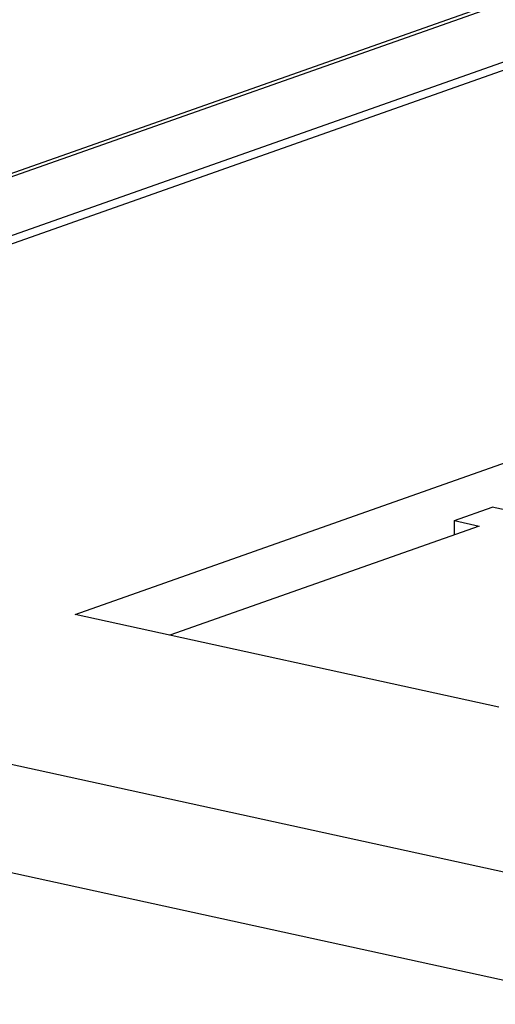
# Model space of a CAD drawing. Header units: millimetres. Extents: x 0 to 841, y 0 to 595.
# Tile 44 of 59: x 687 to 698, y 538 to 562. Entities that reach past the tile are written whole.
import ezdxf

# ---------------------------------------------------------------- set-up
doc = ezdxf.new("R2010")
doc.units = ezdxf.units.MM
doc.header["$LTSCALE"] = 65.395
for name, color, linetype in [('3D-TOPRH-WS-SHAPE', 7, 'CONTINUOUS'), ('BODY_CASE-WS-SHAPE', 7, 'CONTINUOUS'), ('SIDE_CASE-WS-RH-SHAPE', 7, 'CONTINUOUS')]:
    doc.layers.add(name, color=color, linetype=linetype)

msp = doc.modelspace()

# ---------------------------------------------------------------- linework, layer by layer
at = {"layer": '3D-TOPRH-WS-SHAPE', "color": 7, "linetype": 'Continuous'}
for p, q in [((732.261, 574.196), (661.34, 549.151)), ((732.556, 574.222), (661.636, 549.177)), ((664.327, 548.702), (735.476, 573.828)), ((664.708, 548.635), (735.885, 573.772)), ((688.302, 547.441), (707.569, 554.245)), ((697.486, 549.716), (698.406, 550.042)), ((699.01, 549.909), (698.406, 550.042)), ((697.489, 549.372), (697.486, 549.716)), ((697.486, 549.716), (698.09, 549.584)), ((698.09, 549.584), (690.598, 546.939)), ((664.708, 548.635), (702.609, 540.348)), ((698.567, 545.196), (688.302, 547.441)), ((663.474, 546.28), (701.375, 537.992))]:
    msp.add_line(p, q, dxfattribs=at)
at = {"layer": 'BODY_CASE-WS-SHAPE', "color": 7, "linetype": 'Continuous'}
for p, q in [((664.708, 548.635), (735.885, 573.772)), ((688.302, 547.441), (707.569, 554.245)), ((697.486, 549.716), (698.406, 550.042)), ((699.01, 549.909), (698.406, 550.042)), ((697.489, 549.372), (697.486, 549.716)), ((697.486, 549.716), (698.09, 549.584)), ((698.09, 549.584), (690.598, 546.939)), ((664.708, 548.635), (702.609, 540.348)), ((698.567, 545.196), (688.302, 547.441)), ((663.474, 546.28), (701.375, 537.992))]:
    msp.add_line(p, q, dxfattribs=at)
at = {"layer": 'SIDE_CASE-WS-RH-SHAPE', "color": 7, "linetype": 'Continuous'}
for p, q in [((732.262, 574.196), (661.34, 549.151)), ((732.556, 574.222), (661.636, 549.177)), ((664.327, 548.702), (735.476, 573.828))]:
    msp.add_line(p, q, dxfattribs=at)

doc.saveas('drawing.dxf')
